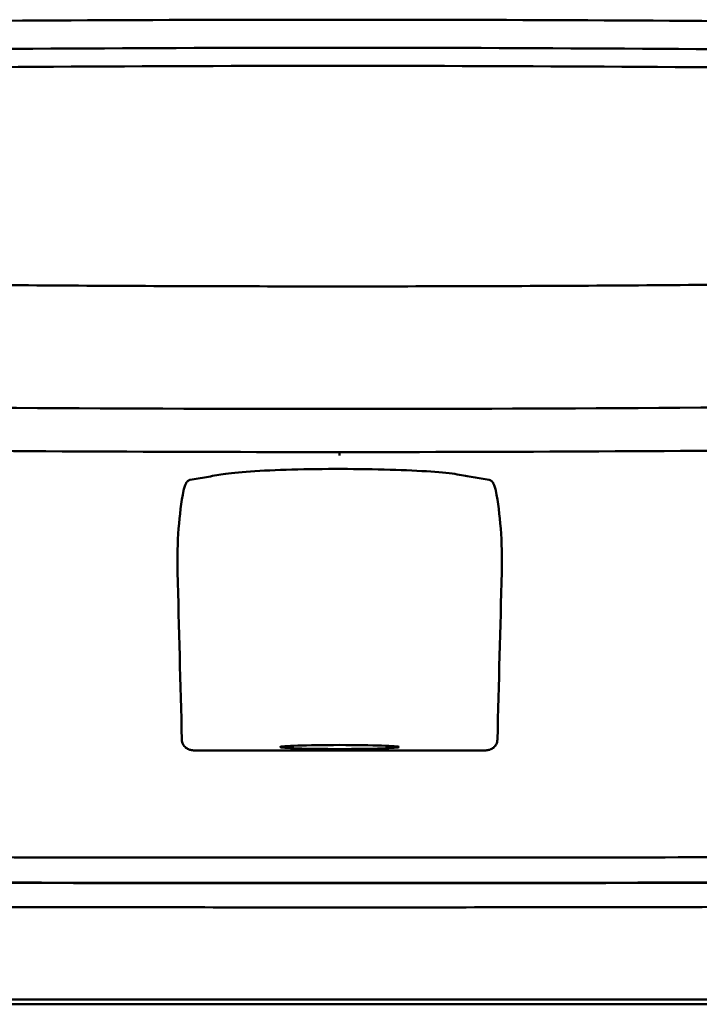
# Model space of a CAD drawing. Header units: millimetres. Extents: x 274 to 874, y -22 to 883.
# Tile 10 of 12: x 560 to 589, y 840 to 883. Entities that reach past the tile are written whole.
import ezdxf

# ---------------------------------------------------------------- set-up
doc = ezdxf.new("R2010")
doc.units = ezdxf.units.MM
doc.layers.add('Visible (ISO)', color=7, linetype='Continuous', lineweight=50)

msp = doc.modelspace()

# ---------------------------------------------------------------- linework, layer by layer
at = {"layer": 'Visible (ISO)'}
for p, q in [((573.421, 882.634), (573.661, 882.634)), ((573.902, 882.634), (573.661, 882.634)), ((512.1, 840.098), (573.744, 840.098)), ((573.744, 840.098), (635.387, 840.098))]:
    msp.add_line(p, q, dxfattribs=at)
for centre, major_axis, ratio, start_param, end_param in [((573.49, 853.41), (250.217, -0.007), 0.116796, 1.571075, 1.752137), ((573.833, 853.41), (250.217, 0.007), 0.116796, 1.389456, 1.570517), ((573.644, 856.4), (225.492, 0.002), 0.110939, 1.570719, 1.791596), ((573.678, 856.4), (225.492, -0.002), 0.110939, 1.349997, 1.570873), ((573.666, 856.369), (-227.223, 0), 0.106767, 4.71241, 4.92951), ((573.657, 856.369), (227.223, 0), 0.106767, 1.353676, 1.570775), ((573.659, 901.122), (250.111, 0.001), 0.14148, 4.711093, 4.712399), ((573.664, 901.123), (250.111, -0.001), 0.14148, 4.712379, 4.713685), ((573.744, 859.564), (253.534, 0), 0.034107, 4.687384, 4.712389), ((573.744, 859.564), (-253.534, 0), 0.034107, 1.570796, 1.595801)]:
    msp.add_ellipse(centre, major_axis=major_axis, ratio=ratio, start_param=start_param, end_param=end_param, dxfattribs=at)
msp.add_ellipse((573.744, 851.064), major_axis=(2.575, 0), ratio=0.034053, dxfattribs=at)
for points, knots in [([(527.556, 871.621), (535.176, 871.433), (542.811, 871.293), (554.349, 871.152), (558.196, 871.117), (563.983, 871.081), (565.917, 871.072), (569.7, 871.061), (571.513, 871.057), (573.412, 871.057)], [0.000811, 0.000811, 0.000811, 0.000811, 2.334672, 2.334672, 3.49801, 3.49801, 4.08174, 4.08174, 4.638981, 4.638981, 4.638981, 4.638981]), ([(619.767, 871.621), (612.146, 871.433), (604.511, 871.293), (592.973, 871.152), (589.126, 871.117), (583.34, 871.081), (581.405, 871.072), (577.623, 871.061), (575.809, 871.057), (573.91, 871.057)], [-4.786373, -4.786373, -4.786373, -4.786373, -2.390488, -2.390488, -1.196233, -1.196233, -0.59699, -0.59699, -0.02494, -0.02494, -0.02494, -0.02494]), ([(573.335, 865.737), (563.65, 865.739), (553.971, 865.806), (534.642, 866.071), (525.013, 866.27), (515.508, 866.534)], [0.032666, 0.032666, 0.032666, 0.032666, 2.938218, 2.938218, 5.868286, 5.868286, 5.868286, 5.868286]), ([(573.988, 865.737), (583.673, 865.739), (593.352, 865.806), (612.68, 866.071), (622.31, 866.27), (631.815, 866.534)], [-5.838765, -5.838765, -5.838765, -5.838765, -2.931647, -2.931647, 0, 0, 0, 0]), ([(573.744, 863.866), (573.744, 863.852), (573.744, 863.839), (573.744, 863.77), (573.744, 863.734), (573.744, 863.722), (573.744, 863.722), (573.744, 863.722)], [-0.062804, -0.062804, -0.062804, -0.062804, -0.05139297, -0.05139297, 0, 0, 0.00065518, 0.00065518, 0.00065518, 0.00065518]), ([(567.25, 862.657), (567.489, 862.699), (567.728, 862.74), (568.206, 862.823), (568.426, 862.865), (568.97, 862.95), (569.371, 862.99), (570.387, 863.059), (570.999, 863.086), (572.349, 863.124), (573.074, 863.134), (574.536, 863.132), (575.258, 863.122), (576.594, 863.082), (577.196, 863.054), (578.189, 862.984), (578.577, 862.943), (579.088, 862.859), (579.311, 862.818), (579.775, 862.738), (580.007, 862.697), (580.239, 862.657)], [-2.057945, -2.057945, -2.057945, -2.057945, -1.863354, -1.863354, -1.669647, -1.669647, -1.459798, -1.459798, -1.242226, -1.242226, -1.02293, -1.02293, -0.803644, -0.803644, -0.586525, -0.586525, -0.377074, -0.377074, -0.18869, -0.18869, -0.000001, -0.000001, -0.000001, -0.000001]), ([(567.25, 862.657), (567.222, 862.652), (567.195, 862.64), (567.139, 862.597), (567.111, 862.565), (567.061, 862.485), (567.04, 862.44), (567.001, 862.331), (566.984, 862.269), (566.971, 862.2)], [0, 0, 0, 0, 0.02258089, 0.02258089, 0.04850306, 0.04850306, 0.07220962, 0.07220962, 0.09691216, 0.09691216, 0.09691216, 0.09691216]), ([(580.239, 862.657), (580.267, 862.652), (580.294, 862.64), (580.35, 862.597), (580.378, 862.565), (580.427, 862.485), (580.449, 862.44), (580.488, 862.331), (580.504, 862.269), (580.518, 862.2)], [-0.09701105, -0.09701105, -0.09701105, -0.09701105, -0.07440711, -0.07440711, -0.0484585, -0.0484585, -0.02472775, -0.02472775, 0, 0, 0, 0]), ([(566.711, 858.657), (566.694, 859.302), (566.709, 859.938), (566.8, 861.131), (566.873, 861.685), (566.971, 862.2)], [-0.3788311, -0.3788311, -0.3788311, -0.3788311, -0.1854285, -0.1854285, -0.0000079, -0.0000079, -0.0000079, -0.0000079]), ([(580.778, 858.657), (580.795, 859.302), (580.779, 859.938), (580.689, 861.131), (580.616, 861.685), (580.518, 862.2)], [0, 0, 0, 0, 0.1942712, 0.1942712, 0.3805229, 0.3805229, 0.3805229, 0.3805229]), ([(567.405, 850.919), (567.345, 850.919), (567.285, 850.929), (567.166, 850.969), (567.115, 851), (567.017, 851.078), (566.979, 851.129), (566.936, 851.209), (566.923, 851.242), (566.904, 851.312), (566.899, 851.348), (566.898, 851.385)], [-0.06079793, -0.06079793, -0.06079793, -0.06079793, -0.04978833, -0.04978833, -0.03793526, -0.03793526, -0.02182904, -0.02182904, -0.01094022, -0.01094022, 0, 0, 0, 0]), ([(580.083, 850.919), (580.144, 850.919), (580.204, 850.929), (580.322, 850.969), (580.374, 851), (580.471, 851.078), (580.51, 851.129), (580.552, 851.209), (580.566, 851.242), (580.584, 851.312), (580.59, 851.348), (580.591, 851.385)], [0, 0, 0, 0, 0.0181194, 0.0181194, 0.0376152, 0.0376152, 0.0641029, 0.0641029, 0.0820224, 0.0820224, 0.1000128, 0.1000128, 0.1000128, 0.1000128]), ([(512.281, 846.521), (519.388, 846.46), (526.598, 846.41), (533.831, 846.37), (541.063, 846.331), (548.372, 846.302), (555.676, 846.284), (561.685, 846.269), (567.72, 846.262), (573.744, 846.262)], [0, 0, 0, 0, 21.882576, 21.882576, 21.882576, 43.765152, 43.765152, 43.765152, 61.766885, 61.766885, 61.766885, 61.766885]), ([(635.208, 846.521), (628.101, 846.46), (620.891, 846.41), (613.658, 846.37), (606.426, 846.331), (599.117, 846.302), (591.812, 846.284), (585.804, 846.269), (579.768, 846.262), (573.744, 846.262)], [0, 0, 0, 0, 21.882576, 21.882576, 21.882576, 43.765152, 43.765152, 43.765152, 61.766885, 61.766885, 61.766885, 61.766885]), ([(512.097, 845.415), (517.384, 845.369), (522.724, 845.329), (528.084, 845.295), (533.444, 845.261), (538.846, 845.233), (544.257, 845.212), (549.669, 845.19), (555.111, 845.174), (560.55, 845.164), (564.943, 845.156), (569.345, 845.152), (573.744, 845.152)], [0, 0, 0, 0, 0.01635215, 0.01635215, 0.01635215, 0.03270429, 0.03270429, 0.03270429, 0.04905643, 0.04905643, 0.04905643, 0.06225952, 0.06225952, 0.06225952, 0.06225952]), ([(573.744, 845.152), (578.142, 845.152), (582.544, 845.156), (586.937, 845.164), (592.377, 845.174), (597.819, 845.19), (603.23, 845.212), (608.641, 845.233), (614.043, 845.261), (619.403, 845.295), (623.905, 845.324), (628.394, 845.356), (632.849, 845.393), (633.697, 845.4), (634.544, 845.407), (635.39, 845.415)], [0, 0, 0, 0, 0.01320302, 0.01320302, 0.01320302, 0.02955506, 0.02955506, 0.02955506, 0.04590711, 0.04590711, 0.04590711, 0.05964326, 0.05964326, 0.05964326, 0.06225916, 0.06225916, 0.06225916, 0.06225916]), ([(529.208, 845.297), (530.799, 845.288), (532.391, 845.279), (533.986, 845.27), (541.19, 845.232), (548.471, 845.204), (555.747, 845.187), (561.732, 845.173), (567.744, 845.165), (573.744, 845.165)], [17.040997, 17.040997, 17.040997, 17.040997, 21.882576, 21.882576, 21.882576, 43.765152, 43.765152, 43.765152, 61.766885, 61.766885, 61.766885, 61.766885]), ([(618.281, 845.297), (616.69, 845.288), (615.097, 845.279), (613.503, 845.27), (606.299, 845.232), (599.018, 845.204), (591.742, 845.187), (585.757, 845.173), (579.745, 845.165), (573.744, 845.165)], [17.040997, 17.040997, 17.040997, 17.040997, 21.882576, 21.882576, 21.882576, 43.765152, 43.765152, 43.765152, 61.766885, 61.766885, 61.766885, 61.766885]), ([(511.855, 844.366), (511.924, 844.366), (512.014, 844.365), (512.21, 844.363), (512.299, 844.363), (512.565, 844.36), (512.742, 844.359), (513.275, 844.354), (513.63, 844.351), (514.697, 844.342), (515.409, 844.337), (517.548, 844.319), (518.977, 844.308), (523.275, 844.277), (526.151, 844.257), (530.962, 844.228), (532.891, 844.216), (537.401, 844.192), (539.984, 844.18), (545.161, 844.158), (547.753, 844.148), (554.241, 844.128), (558.14, 844.118), (563.994, 844.109), (565.945, 844.107), (569.845, 844.104), (571.794, 844.103), (573.744, 844.103)], [-6.255822, -6.255822, -6.255822, -6.255822, -6.222837, -6.222837, -6.195433, -6.195433, -6.140619, -6.140619, -6.030972, -6.030972, -5.8116, -5.8116, -5.372567, -5.372567, -4.493566, -4.493566, -3.9071, -3.9071, -3.124844, -3.124844, -2.342742, -2.342742, -1.17034, -1.17034, -0.584842, -0.584842, 0, 0, 0, 0]), ([(573.744, 844.103), (575.693, 844.103), (577.643, 844.104), (581.544, 844.107), (583.495, 844.109), (589.35, 844.118), (593.25, 844.128), (599.739, 844.148), (602.332, 844.158), (607.508, 844.18), (610.091, 844.192), (614.6, 844.216), (616.529, 844.228), (621.338, 844.257), (624.214, 844.277), (628.512, 844.308), (629.94, 844.319), (632.079, 844.337), (632.791, 844.342), (633.857, 844.351), (634.213, 844.354), (634.745, 844.359), (634.923, 844.36), (635.189, 844.363), (635.277, 844.363), (635.473, 844.365), (635.563, 844.366), (635.632, 844.366)], [-4.030061, -4.030061, -4.030061, -4.030061, -3.653231, -3.653231, -3.275977, -3.275977, -2.520565, -2.520565, -2.016634, -2.016634, -1.51279, -1.51279, -1.135053, -1.135053, -0.568897, -0.568897, -0.286119, -0.286119, -0.144824, -0.144824, -0.074201, -0.074201, -0.038896, -0.038896, -0.021246, -0.021246, 0, 0, 0, 0]), ([(651.816, 839.896), (651.816, 839.896), (651.787, 839.896), (651.638, 839.896), (651.471, 839.896), (650.957, 839.896), (650.587, 839.896), (649.876, 839.896), (649.603, 839.896), (648.98, 839.896), (648.626, 839.896), (647.831, 839.896), (647.385, 839.896), (646.766, 839.896), (646.504, 839.896), (646.298, 839.896), (646.224, 839.896), (646.017, 839.896), (645.871, 839.896), (645.622, 839.896), (645.533, 839.896), (645.288, 839.896), (645.125, 839.897), (644.767, 839.896), (644.571, 839.896), (644.191, 839.896), (644.01, 839.897), (643.55, 839.897), (643.262, 839.896), (642.741, 839.896), (642.516, 839.897), (642.056, 839.897), (641.821, 839.896), (641.43, 839.896), (641.279, 839.896), (640.934, 839.897), (640.738, 839.897), (640.281, 839.897), (640.016, 839.896), (639.575, 839.896), (639.401, 839.896), (638.833, 839.897), (638.43, 839.897), (636.687, 839.896), (635.961, 839.896), (631.598, 839.896), (629.096, 839.896), (624.232, 839.896), (621.871, 839.896), (615.071, 839.896), (610.618, 839.896), (604.192, 839.896), (602.231, 839.896), (598.433, 839.896), (596.595, 839.896), (593.029, 839.896), (591.301, 839.896), (583.088, 839.896), (576.593, 839.896), (567.658, 839.896), (565.218, 839.896), (558.509, 839.896), (554.245, 839.896), (548.394, 839.896), (546.801, 839.896), (542.424, 839.896), (539.644, 839.896), (532.707, 839.896), (528.56, 839.896), (520.3, 839.896), (516.188, 839.896), (512.1, 839.896)], [4.259276, 4.259276, 4.259276, 4.259276, 4.670353, 4.670353, 5.333093, 5.333093, 6.087544, 6.087544, 6.48643, 6.48643, 6.916955, 6.916955, 7.375465, 7.375465, 7.508459, 7.508459, 7.569769, 7.569769, 7.664913, 7.664913, 7.713725, 7.713725, 7.791614, 7.791614, 7.873119, 7.873119, 7.940289, 7.940289, 8.037054, 8.037054, 8.105988, 8.105988, 8.173685, 8.173685, 8.21539, 8.21539, 8.267249, 8.267249, 8.334795, 8.334795, 8.377608, 8.377608, 8.47358, 8.47358, 8.783476, 8.783476, 9.196774, 9.196774, 9.584439, 9.584439, 10.310287, 10.310287, 10.628298, 10.628298, 10.925673, 10.925673, 11.204895, 11.204895, 12.251527, 12.251527, 12.644845, 12.644845, 13.333545, 13.333545, 13.591652, 13.591652, 14.043256, 14.043256, 14.721038, 14.721038, 15.399535, 15.399535, 15.399535, 15.399535])]:
    msp.add_open_spline(points, degree=3, knots=knots, dxfattribs=at)
for points in [[(573.412, 871.057), (573.495, 871.057), (573.578, 871.057), (573.661, 871.057)], [(573.91, 871.057), (573.827, 871.057), (573.744, 871.057), (573.661, 871.057)], [(573.661, 863.866), (566.154, 863.866), (558.652, 863.904), (551.177, 863.98)], [(573.661, 863.866), (581.22, 863.866), (588.774, 863.905), (596.3, 863.982)], [(566.898, 851.385), (566.836, 853.809), (566.773, 856.233), (566.711, 858.657)], [(580.591, 851.385), (580.653, 853.809), (580.716, 856.233), (580.778, 858.657)]]:
    msp.add_open_spline(points, degree=3, dxfattribs=at)

doc.saveas('drawing.dxf')
